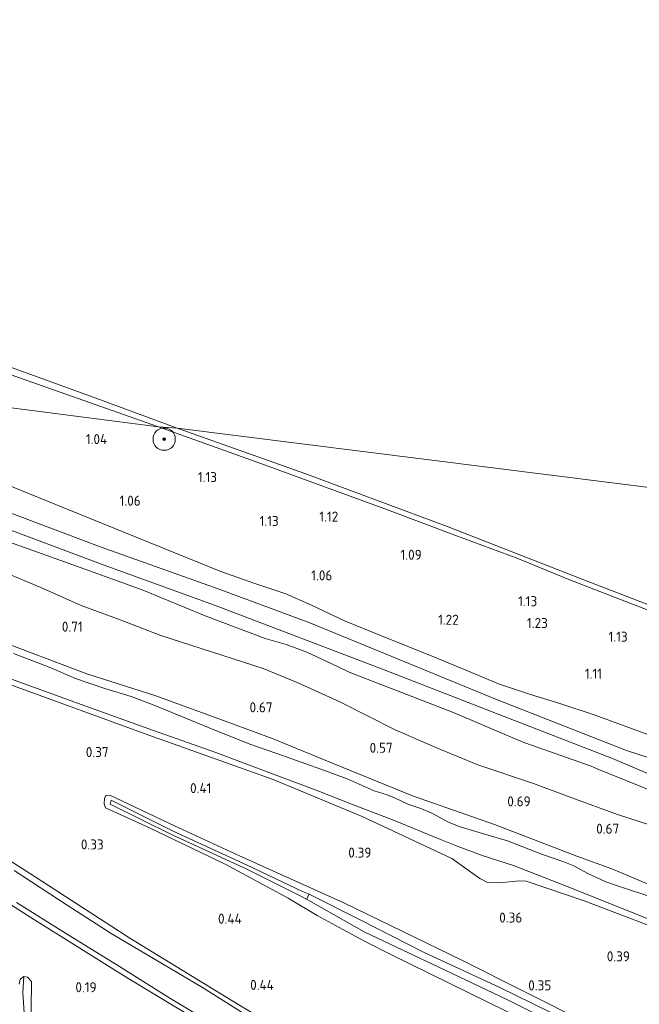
# Model space of a CAD drawing. Extents: x 126429 to 133038, y 413091 to 414846.
# Tile 36 of 256: x 126726 to 126837, y 414381 to 414558. Entities that reach past the tile are written whole.
import ezdxf
from ezdxf.enums import TextEntityAlignment as Align

# ---------------------------------------------------------------- set-up
doc = ezdxf.new("R2010")
doc.units = 0
for name, color, linetype, lineweight in [('B-ME-GR-BOOM-S', 90, 'Continuous', 25), ('B-ME-GR-GRAS-GV', 60, 'Continuous', 13), ('B-ME-GW-OPHOGING_KRUIN-G', 90, 'Continuous', 18), ('B-ME-GW-TALUD_KRUIN-G', 90, 'Continuous', 18), ('B-ME-GW-TALUD_TEEN-G', 90, 'Continuous', 18), ('B-ME-IE-TERREINAFSCHEIDING_KUNSTMATIG_HEKWERK-G', 20, 'IE-TERREINAFSCHEIDING-KUNSTMATIG', 18), ('B-ME-OB-BEKLEDING_STEEN-GV', 30, 'Continuous', 18), ('B-ME-OB-OEVERVOORZIENING-G', 7, 'Continuous', 18), ('B-ME-OG-HOOGTEPUNT-S', 7, 'Continuous', 25), ('B-ME-OG-WATER_GREPPEL-G', 160, 'Continuous', 18), ('B-ME-OG-WATER_RIVIER-GV', 130, 'Continuous', 18), ('B-ME-OG-WATER_SLOOT-G', 120, 'Continuous', 18), ('B-ME-OG-WATER_SLOOT-GV', 120, 'Continuous', 18)]:
    doc.layers.add(name, color=color, linetype=linetype, lineweight=lineweight)
doc.styles.add('NLCS-ISO-ANNOTATIVE-T18', font='NLCS-ISO.ttf', dxfattribs={"height": 1.8})
doc.linetypes.add('IE-TERREINAFSCHEIDING-KUNSTMATIG', pattern='A,4,[82,NLCS.SHX,S=0.75,R=90,X=0,Y=0],4,-2', length=10)

# ---------------------------------------------------------------- blocks, each defined once
blk = doc.blocks.new('SAL-HOOGTELABEL-SO')
at = {"color": 0, "linetype": 'ByBlock', "lineweight": -2, "style": 'NLCS-ISO-ANNOTATIVE-T18'}
blk.add_attdef('HOOGTE', text='', height=1.8, dxfattribs=at).set_placement((2.79, 0), align=Align.RIGHT)
blk = doc.blocks.new('SGR-BOOM_01-SO')
at = {"linetype": 'ByBlock', "lineweight": 18}
h = blk.add_hatch(color=0, dxfattribs=at)
h.dxf.hatch_style = 1
edge = h.paths.add_edge_path()
edge.add_arc((0, 0), 0.25, 0, 360)
at = {"color": 0, "linetype": 'ByBlock', "lineweight": 18}
for radius in [2, 0.25]:
    blk.add_circle((0, 0), radius, dxfattribs=at)

msp = doc.modelspace()

# ---------------------------------------------------------------- linework, layer by layer
at = {"layer": 'B-ME-GR-GRAS-GV'}
msp.add_polyline3d([(126723.71, 414494.056, 0.981), (126750.773, 414484.491, 0.968), (126672.697, 414494.576, 0.95), (126659.077, 414499.584, 0.937), (126633.305, 414508.137, 1.171), (126634.717, 414513.71, 1.208), (126636.8, 414525.312, 1.003), (126655.837, 414518.458, 1.032), (126687.935, 414506.724, 1.024)], close=True, dxfattribs=at)
for points in [[(126672.697, 414494.576, 0.95), (126750.773, 414484.491, 0.968), (126769.774, 414477.701, 0.907), (126780.737, 414473.646, 0.937), (126791.434, 414469.757, 0.887), (126803.978, 414465.028, 0.773), (126815.329, 414460.861, 0.757), (126824.487, 414457.086, 0.755), (126836.43, 414452.451, 0.843), (126839.536, 414451.258, 0.791)], [(126844.242, 414427.155, 1.225), (126829.056, 414432.721, 1.223), (126822.884, 414434.754, 1.215), (126817.634, 414436.393, 1.225), (126811.851, 414438.326, 1.25), (126806.305, 414440.68, 1.249), (126800.366, 414443.109, 1.267), (126790.815, 414446.918, 1.217), (126784.193, 414449.645, 1.204), (126778.27, 414452.45, 1.171), (126773.657, 414454.512, 1.119), (126767.907, 414456.43, 1.188), (126761.95, 414458.487, 1.263), (126734.364, 414469.717, 1.263), (126727.302, 414472.609, 1.188), (126719.622, 414475.691, 1.176)], [(126719.622, 414475.691, 1.176), (126727.302, 414472.609, 1.188), (126734.364, 414469.717, 1.263), (126761.95, 414458.487, 1.263), (126767.907, 414456.43, 1.188), (126773.657, 414454.512, 1.119), (126778.27, 414452.45, 1.171), (126784.193, 414449.645, 1.204), (126790.815, 414446.918, 1.217), (126800.366, 414443.109, 1.267), (126806.305, 414440.68, 1.249), (126811.851, 414438.326, 1.25), (126817.634, 414436.393, 1.225), (126822.884, 414434.754, 1.215), (126829.056, 414432.721, 1.223), (126844.242, 414427.155, 1.225)], [(126719.403, 414470.769, 1.643), (126740.455, 414462.893, 1.657), (126761.47, 414455.394, 1.719), (126777.941, 414449.267, 1.719), (126793.678, 414442.783, 1.703), (126811.183, 414435.625, 1.701), (126834.85, 414426.339, 1.621), (126842.824, 414423.745, 1.611)], [(126842.824, 414423.745, 1.611), (126834.85, 414426.339, 1.621), (126811.183, 414435.625, 1.701), (126793.678, 414442.783, 1.703), (126777.941, 414449.267, 1.719), (126761.47, 414455.394, 1.719), (126740.455, 414462.893, 1.657), (126719.403, 414470.769, 1.643)], [(126719.918, 414465.242, 1.622), (126733.87, 414460.263, 1.606), (126747.836, 414455.188, 1.702), (126759.119, 414450.519, 1.594), (126769.917, 414446.456, 1.518), (126773.716, 414445.412, 1.43), (126777.433, 414443.977, 1.486), (126782.904, 414441.446, 1.58), (126785.016, 414440.413, 1.494), (126787.487, 414439.464, 1.582), (126798, 414435.356, 1.61), (126803.868, 414433.071, 1.574), (126813.718, 414428.905, 1.58), (126816.613, 414427.708, 1.528), (126828.479, 414423.526, 1.468), (126829.581, 414423.005, 1.476), (126839.968, 414418.814, 1.468)], [(126839.968, 414418.814, 1.468), (126829.581, 414423.005, 1.476), (126828.479, 414423.526, 1.468), (126816.613, 414427.708, 1.528), (126813.718, 414428.905, 1.58), (126803.868, 414433.071, 1.574), (126798, 414435.356, 1.61), (126787.487, 414439.464, 1.582), (126785.016, 414440.413, 1.494), (126782.904, 414441.446, 1.58), (126777.433, 414443.977, 1.486), (126773.716, 414445.412, 1.43), (126769.917, 414446.456, 1.518), (126759.119, 414450.519, 1.594), (126747.836, 414455.188, 1.702), (126733.87, 414460.263, 1.606), (126719.918, 414465.242, 1.622)], [(126841.39, 414412.165, 0.84), (126833.26, 414414.844, 0.838), (126825.014, 414417.792, 0.832), (126818.121, 414420.406, 0.832), (126808.129, 414423.769, 0.832), (126800.594, 414426.86, 0.832), (126793.308, 414430.033, 0.832), (126783.325, 414435.072, 0.838), (126775.692, 414438.551, 0.84), (126769.576, 414441.043, 0.848), (126751.165, 414446.997, 0.852), (126743.859, 414449.83, 0.922), (126736.854, 414452.381, 0.938), (126729.6, 414455.656, 0.944), (126722.732, 414458.537, 0.976)], [(126722.732, 414458.537, 0.976), (126729.6, 414455.656, 0.944), (126736.854, 414452.381, 0.938), (126743.859, 414449.83, 0.922), (126751.165, 414446.997, 0.852), (126769.576, 414441.043, 0.848), (126775.692, 414438.551, 0.84), (126783.325, 414435.072, 0.838), (126793.308, 414430.033, 0.832), (126800.594, 414426.86, 0.832), (126808.129, 414423.769, 0.832), (126818.121, 414420.406, 0.832), (126825.014, 414417.792, 0.832), (126833.26, 414414.844, 0.838), (126841.39, 414412.165, 0.84)], [(126844.115, 414400.047, 0.59), (126832.214, 414405.027, 0.234), (126825.949, 414407.324, 0.486), (126811.149, 414413.053, 0.546), (126796.403, 414418.152, 0.509), (126782.154, 414423.98, 0.509), (126771.335, 414428.447, 0.449), (126763.569, 414431.287, 0.479), (126750.272, 414436.142, 0.449), (126737.904, 414440.12, 0.48), (126721.367, 414446.338, 0.426)], [(126721.367, 414446.338, 0.426), (126737.904, 414440.12, 0.48), (126750.272, 414436.142, 0.449), (126763.569, 414431.287, 0.479), (126771.335, 414428.447, 0.449), (126782.154, 414423.98, 0.509), (126796.403, 414418.152, 0.509), (126811.149, 414413.053, 0.546), (126825.949, 414407.324, 0.486), (126832.214, 414405.027, 0.234), (126844.115, 414400.047, 0.59)], [(126838.863, 414400.121, -0.669), (126834.126, 414401.718, -0.669), (126831.148, 414402.715, -0.669), (126827.887, 414404.23, -0.669), (126825.39, 414405.592, -0.669), (126823.575, 414406.296, -0.669), (126819.78, 414407.652, -0.669), (126813.496, 414410.064, -0.669), (126810.152, 414411.035, -0.669), (126804.767, 414412.64, -0.669), (126802.895, 414413.448, -0.669), (126799.902, 414415.053, -0.669), (126797.87, 414415.909, -0.669), (126795.55, 414416.655, -0.669), (126793.186, 414417.808, -0.669), (126791.83, 414418.331, -0.669), (126789.51, 414419.077, -0.669), (126784.673, 414421.206, -0.669), (126779.943, 414422.965, -0.669), (126771.812, 414425.82, -0.669), (126767.14, 414427.496, -0.669), (126759.841, 414430.377, -0.669), (126749.8, 414434.548, -0.669), (126745.868, 414436.01, -0.669), (126741.104, 414437.447, -0.669), (126735.85, 414439.289, -0.669), (126731.13, 414441.291, -0.669), (126724.667, 414443.792, -0.669)], [(126716.357, 414442.018, -0.669), (126737.684, 414434.292, -0.669), (126749.006, 414430.208, -0.669), (126761.032, 414425.974, -0.669), (126771.25, 414422.16, -0.669), (126779.073, 414419.217, -0.669), (126785.632, 414416.61, -0.669), (126793.313, 414413.673, -0.669), (126801.104, 414410.468, -0.669), (126804.115, 414409.267, -0.669), (126809.125, 414407.415, -0.669), (126814.544, 414405.647, -0.669), (126824.197, 414401.877, -0.669), (126840.876, 414395.224, -0.669), (126849.368, 414391.807, -0.669), (126854.842, 414389.915, -0.669), (126858.748, 414388.798, -0.669), (126863.739, 414386.581, -0.669), (126873.175, 414382.962, -0.669), (126882.75, 414379.256, -0.669)], [(126724.016, 414438.223, 0.042), (126749.022, 414429.091, 0.088), (126771.352, 414421.143, 0.126), (126787.345, 414414.477, 0.279), (126803.445, 414406.911, 0.274), (126808.482, 414403.294, 0.417), (126809.772, 414402.632, 0.447), (126811.997, 414402.518, 0.454), (126815.601, 414402.894, 0.424), (126816.816, 414402.863, 0.424), (126827.227, 414399.285, 0.154), (126849.314, 414390.898, 0.139), (126869.414, 414383.446, 0.124), (126890.677, 414375.216, 0.207)], [(126890.677, 414375.216, 0.207), (126869.414, 414383.446, 0.124), (126849.314, 414390.898, 0.139), (126827.227, 414399.285, 0.154), (126816.816, 414402.863, 0.424), (126815.601, 414402.894, 0.424), (126811.997, 414402.518, 0.454), (126809.772, 414402.632, 0.447), (126808.482, 414403.294, 0.417), (126803.445, 414406.911, 0.274), (126787.345, 414414.477, 0.279), (126771.352, 414421.143, 0.126), (126749.022, 414429.091, 0.088), (126724.016, 414438.223, 0.042)], [(126827.927, 414377.231, 0.299), (126805.245, 414388.636, 0.219), (126784.049, 414398.952, 0.197), (126765.33, 414407.42, 0.159), (126753.656, 414412.775, 0.189), (126742.009, 414418.29, 0.219), (126741.278, 414418.26, 0.189), (126741.031, 414417.683, 0.182), (126740.991, 414416.732, 0.279), (126741.204, 414416.013, 0.309), (126749.121, 414412.418, 0.309), (126762.752, 414405.886, 0.309), (126774.05, 414399.777, 0.257), (126779.254, 414396.656, 0.166), (126783.872, 414394.132, 0.205), (126788.033, 414391.953, 0.264), (126792.53, 414389.679, 0.285), (126813.341, 414379.405, 0.253)], [(126813.341, 414379.405, 0.253), (126792.53, 414389.679, 0.285), (126788.033, 414391.953, 0.264), (126783.872, 414394.132, 0.205), (126779.254, 414396.656, 0.166), (126774.05, 414399.777, 0.257), (126762.752, 414405.886, 0.309), (126749.121, 414412.418, 0.309), (126741.204, 414416.013, 0.309), (126740.991, 414416.732, 0.279), (126741.031, 414417.683, 0.182), (126741.278, 414418.26, 0.189), (126742.009, 414418.29, 0.219), (126753.656, 414412.775, 0.189), (126765.33, 414407.42, 0.159), (126784.049, 414398.952, 0.197), (126805.245, 414388.636, 0.219), (126827.927, 414377.231, 0.299)], [(126824.087, 414377.826, -0.669), (126812.091, 414383.701, -0.669), (126798.391, 414390.054, -0.669), (126786.999, 414395.863, -0.669), (126777.811, 414400.513, -0.669), (126776.632, 414400.96, -0.497), (126766.677, 414405.736, -0.159), (126753.393, 414411.848, -0.077), (126742.254, 414417.403, 0.014), (126742.083, 414416.701, 0.014), (126753.221, 414411.145, -0.077), (126766.505, 414405.034, -0.159), (126776.354, 414400.141, -0.497), (126777.345, 414399.592, -0.669), (126787.741, 414393.744, -0.669), (126803.501, 414386.231, -0.669), (126813.359, 414381.56, -0.669), (126826.998, 414374.724, -0.669)], [(126765.191, 414380.579, 0.135), (126745.594, 414392.616, 0.063), (126727.733, 414404.169, 0.094), (126712.609, 414413.786, 0.039)], [(126712.609, 414413.786, 0.039), (126727.733, 414404.169, 0.094), (126745.594, 414392.616, 0.063), (126765.191, 414380.579, 0.135)], [(126767.914, 414377.902, -0.669), (126758.672, 414383.722, -0.669), (126750.126, 414388.743, -0.669), (126742.254, 414393.411, -0.669), (126734.359, 414398.506, -0.669), (126724.811, 414404.765, -0.669)], [(126719.459, 414401.607, 0.389), (126728.494, 414395.874, 0.149), (126745.446, 414385.259, 0.17), (126763.514, 414374.351, 0.098)], [(126763.514, 414374.351, 0.098), (126745.446, 414385.259, 0.17), (126728.494, 414395.874, 0.149), (126719.459, 414401.607, 0.389)], [(126725.234, 414398.986, -0.669), (126734.043, 414393.468, -0.669), (126743.765, 414387.486, -0.669), (126752.768, 414381.777, -0.669), (126760.738, 414377.023, -0.669)], [(126727.779, 414369.807, 0.169), (126727.926, 414384.787, 0.112), (126727.232, 414385.591, 0.209), (126726.562, 414385.698, 0.205), (126725.909, 414385.217, 0.203), (126725.708, 414384.297, 0.203)], [(126725.708, 414384.297, 0.203), (126725.909, 414385.217, 0.203), (126726.562, 414385.698, 0.205), (126726.353, 414382.77, -0.217), (126726.66, 414378.254, -0.639)], [(126726.66, 414378.254, -0.639), (126726.353, 414382.77, -0.217), (126726.562, 414385.698, 0.205), (126727.232, 414385.591, 0.209), (126727.926, 414384.787, 0.112), (126727.779, 414369.807, 0.169)]]:
    msp.add_polyline3d(points, dxfattribs=at)
at = {"layer": 'B-ME-GW-OPHOGING_KRUIN-G'}
for points in [[(126832.333, 414424.886, 1.614), (126811.807, 414432.868, 1.673), (126791.281, 414440.85, 1.732), (126760.789, 414452.461, 1.814), (126741.44, 414459.458, 1.806), (126706.849, 414472.424, 1.732), (126686.954, 414479.857, 1.724), (126667.059, 414487.29, 1.716), (126630.3788, 414499.897, 1.5523)], [(126901.4887, 414392.1405, 2.0569), (126892.57, 414397.599, 2.042), (126879.944, 414404.843, 1.922), (126872.82, 414407.824, 1.885), (126861.38, 414412.475, 1.825), (126832.333, 414424.886, 1.614)]]:
    msp.add_polyline3d(points, dxfattribs=at)
at = {"layer": 'B-ME-GW-TALUD_KRUIN-G'}
for points in [[(126559.795, 414552.8, 0.866), (126593.875, 414541.018, 0.951), (126625.315, 414529.43, 1.003), (126636.8, 414525.312, 1.003), (126655.837, 414518.458, 1.032), (126687.935, 414506.724, 1.024), (126723.71, 414494.056, 0.981), (126750.773, 414484.491, 0.968)], [(126871.625, 414432.014, 0.937), (126872.547, 414434.464, 0.899), (126873.151, 414435.441, 0.865), (126873.557, 414435.78, 0.751), (126873.872, 414436.151, 0.757), (126874.092, 414437.045, 0.761), (126874.101, 414437.396, 0.755), (126873.905, 414437.836, 0.741), (126873.547, 414438.033, 0.727), (126872.758, 414438.384, 0.867), (126866.803, 414440.748, 0.851), (126859.179, 414443.588, 0.863), (126853.667, 414445.677, 0.843), (126839.536, 414451.258, 0.791), (126836.43, 414452.451, 0.843), (126824.487, 414457.086, 0.755), (126815.329, 414460.861, 0.757), (126803.978, 414465.028, 0.773), (126791.434, 414469.757, 0.887), (126780.737, 414473.646, 0.937), (126769.774, 414477.701, 0.907), (126750.773, 414484.491, 0.968)], [(126901.194, 414400.993, 1.789), (126889.722, 414403.971, 1.701), (126887.167, 414405.022, 1.673), (126884.501, 414406.412, 1.625), (126881.377, 414407.654, 1.755), (126877.499, 414409.106, 1.787), (126874.098, 414410.655, 1.785), (126870.908, 414411.951, 1.761), (126867.452, 414413.412, 1.713), (126860.667, 414415.922, 1.575), (126856.703, 414417.992, 1.565), (126851.736, 414420.644, 1.587), (126847.246, 414422.338, 1.607), (126842.824, 414423.745, 1.611), (126834.85, 414426.339, 1.621), (126811.183, 414435.625, 1.701), (126793.678, 414442.783, 1.703), (126777.941, 414449.267, 1.719), (126761.47, 414455.394, 1.719), (126740.455, 414462.893, 1.657), (126719.403, 414470.769, 1.643)], [(126719.918, 414465.242, 1.622), (126733.87, 414460.263, 1.606), (126747.836, 414455.188, 1.702), (126759.119, 414450.519, 1.594), (126769.917, 414446.456, 1.518), (126773.716, 414445.412, 1.43), (126777.433, 414443.977, 1.486), (126782.904, 414441.446, 1.58), (126785.016, 414440.413, 1.494), (126787.487, 414439.464, 1.582), (126798, 414435.356, 1.61), (126803.868, 414433.071, 1.574), (126813.718, 414428.905, 1.58), (126816.613, 414427.708, 1.528), (126828.479, 414423.526, 1.468), (126829.581, 414423.005, 1.476), (126839.968, 414418.814, 1.468), (126844.247, 414417.095, 1.492), (126854.094, 414411.735, 1.42)]]:
    msp.add_polyline3d(points, dxfattribs=at)
at = {"layer": 'B-ME-GW-TALUD_TEEN-G'}
for points in [[(126844.242, 414427.155, 1.225), (126829.056, 414432.721, 1.223), (126822.884, 414434.754, 1.215), (126817.634, 414436.393, 1.225), (126811.851, 414438.326, 1.25), (126806.305, 414440.68, 1.249), (126800.366, 414443.109, 1.267), (126790.815, 414446.918, 1.217), (126784.193, 414449.645, 1.204), (126778.27, 414452.45, 1.171), (126773.657, 414454.512, 1.119), (126767.907, 414456.43, 1.188), (126761.95, 414458.487, 1.263), (126734.364, 414469.717, 1.263), (126727.302, 414472.609, 1.188), (126719.622, 414475.691, 1.176)], [(126854.094, 414411.735, 1.42), (126841.39, 414412.165, 0.84), (126833.26, 414414.844, 0.838), (126825.014, 414417.792, 0.832), (126818.121, 414420.406, 0.832), (126808.129, 414423.769, 0.832), (126800.594, 414426.86, 0.832), (126793.308, 414430.033, 0.832), (126783.325, 414435.072, 0.838), (126775.692, 414438.551, 0.84), (126769.576, 414441.043, 0.848), (126751.165, 414446.997, 0.852), (126743.859, 414449.83, 0.922), (126736.854, 414452.381, 0.938), (126729.6, 414455.656, 0.944), (126722.732, 414458.537, 0.976)]]:
    msp.add_polyline3d(points, dxfattribs=at)
at = {"layer": 'B-ME-IE-TERREINAFSCHEIDING_KUNSTMATIG_HEKWERK-G'}
for points in [[(126737.904, 414440.12, 0.48), (126721.367, 414446.338, 0.426), (126695.602, 414455.565, 0.53), (126673.48, 414463.317, 0.612), (126658.27, 414468.644, 0.5), (126642.157, 414474.098, 0.488), (126627.579, 414478.898, 0.41), (126620.542, 414481.499, 0.43), (126619.91, 414481.767, 0.19), (126619.183, 414482.019, 0.194), (126618.465, 414482.13, 0.484), (126606.126, 414486.262, 0.364), (126582.398, 414494.931, 0.466), (126567.966, 414500.046, 0.466), (126553.662, 414505.01, 0.344), (126550.427, 414506.074, 0.274)], [(126825.949, 414407.324, 0.486), (126811.149, 414413.053, 0.546), (126796.403, 414418.152, 0.509), (126782.154, 414423.98, 0.509), (126771.335, 414428.447, 0.449), (126763.569, 414431.287, 0.479), (126750.272, 414436.142, 0.449), (126737.904, 414440.12, 0.48)], [(126825.949, 414407.324, 0.486), (126832.214, 414405.027, 0.234), (126844.115, 414400.047, 0.59), (126849.032, 414398.009, 0.456), (126853.813, 414395.892, 0.544), (126856.039, 414395.599, 0.518), (126857.799, 414397.638, 0.694), (126859.189, 414399.923, 0.77)]]:
    msp.add_polyline3d(points, dxfattribs=at)
at = {"layer": 'B-ME-OB-BEKLEDING_STEEN-GV'}
msp.add_polyline3d([(126739.647, 414489.598, 0.85), (126754.079, 414484.29, 0.85), (126750.773, 414484.491, 0.968), (126723.71, 414494.056, 0.981), (126687.935, 414506.724, 1.024), (126655.837, 414518.458, 1.032), (126636.8, 414525.312, 1.003), (126637.202, 414526.504, 0.85), (126652.748, 414521.016, 0.85), (126667.767, 414515.683, 0.85), (126688.865, 414507.865, 0.85), (126713.57, 414499.064, 0.85)], close=True, dxfattribs=at)
msp.add_polyline3d([(126839.536, 414451.258, 0.791), (126836.43, 414452.451, 0.843), (126824.487, 414457.086, 0.755), (126815.329, 414460.861, 0.757), (126803.978, 414465.028, 0.773), (126791.434, 414469.757, 0.887), (126780.737, 414473.646, 0.937), (126769.774, 414477.701, 0.907), (126750.773, 414484.491, 0.968), (126754.079, 414484.29, 0.85), (126777.064, 414476.118, 0.85), (126802.791, 414466.545, 0.85), (126827.779, 414456.76, 0.85), (126842.901, 414450.956, 0.85)], dxfattribs=at)
at = {"layer": 'B-ME-OB-OEVERVOORZIENING-G'}
for points in [[(126560.039, 414553.589, 0.85), (126567.255, 414551.178, 0.85), (126580.831, 414546.21, 0.85), (126606.092, 414537.609, 0.85), (126630.037, 414529.043, 0.85), (126637.202, 414526.504, 0.85), (126652.748, 414521.016, 0.85), (126667.767, 414515.683, 0.85), (126688.865, 414507.865, 0.85), (126713.57, 414499.064, 0.85), (126739.647, 414489.598, 0.85), (126754.079, 414484.29, 0.85)], [(126872.179, 414430.322, 0.85), (126872.257, 414431.103, 0.85), (126872.993, 414433.041, 0.85), (126875.057, 414436.512, 0.85), (126875.079, 414437.726, 0.85), (126874.779, 414438.405, 0.85), (126873.788, 414439.007, 0.85), (126860.2, 414444.198, 0.85), (126847.213, 414449.186, 0.85), (126842.901, 414450.956, 0.85), (126827.779, 414456.76, 0.85), (126802.791, 414466.545, 0.85), (126777.064, 414476.118, 0.85), (126754.079, 414484.29, 0.85)]]:
    msp.add_polyline3d(points, dxfattribs=at)
at = {"layer": 'B-ME-OG-WATER_GREPPEL-G'}
msp.add_polyline3d([(126726.353, 414382.77, -0.217), (126726.66, 414378.254, -0.639)], dxfattribs=at)
at = {"layer": 'B-ME-OG-WATER_RIVIER-GV'}
for points in [[(126939.203, 414645.198, 0.85), (126899.025, 414466.059, 0.85), (126754.079, 414484.29, 0.85), (126739.647, 414489.598, 0.85), (126713.57, 414499.064, 0.85), (126688.865, 414507.865, 0.85), (126667.767, 414515.683, 0.85), (126652.748, 414521.016, 0.85), (126637.202, 414526.504, 0.85), (126630.037, 414529.043, 0.85), (126606.092, 414537.609, 0.85), (126580.831, 414546.21, 0.85), (126567.255, 414551.178, 0.85), (126560.039, 414553.589, 0.85), (126605.545, 414769.142, 0.85)], [(126842.901, 414450.956, 0.85), (126827.779, 414456.76, 0.85), (126802.791, 414466.545, 0.85), (126777.064, 414476.118, 0.85), (126754.079, 414484.29, 0.85), (126899.025, 414466.059, 0.85)]]:
    msp.add_polyline3d(points, dxfattribs=at)
at = {"layer": 'B-ME-OG-WATER_SLOOT-G'}
for points in [[(126724.016, 414438.223, 0.042), (126749.022, 414429.091, 0.088), (126771.352, 414421.143, 0.126), (126787.345, 414414.477, 0.279), (126803.445, 414406.911, 0.274), (126808.482, 414403.294, 0.417), (126809.772, 414402.632, 0.447), (126811.997, 414402.518, 0.454), (126815.601, 414402.894, 0.424), (126816.816, 414402.863, 0.424), (126827.227, 414399.285, 0.154), (126849.314, 414390.898, 0.139), (126869.414, 414383.446, 0.124), (126890.677, 414375.216, 0.207), (126896.093, 414372.901, 0.102), (126896.996, 414372.194, 0.139), (126897.199, 414371.233, 0.139), (126897.166, 414370.444, 0.147), (126893.693, 414362.076, 0.289), (126887.766, 414347.872, 0.439), (126881.406, 414331.091, 0.432), (126879.691, 414325.953, 0.462), (126879.788, 414324.9, 0.533)], [(126774.05, 414399.777, 0.257), (126762.752, 414405.886, 0.309), (126749.121, 414412.418, 0.309), (126741.204, 414416.013, 0.309), (126740.991, 414416.732, 0.279), (126741.031, 414417.683, 0.182), (126741.278, 414418.26, 0.189), (126742.009, 414418.29, 0.219), (126753.656, 414412.775, 0.189), (126765.33, 414407.42, 0.159), (126784.049, 414398.952, 0.197), (126805.245, 414388.636, 0.219)], [(126877.073, 414319.494, 0.573), (126877.294, 414320.13, 0.573), (126862.831, 414326.429, 0.283), (126847.652, 414334.151, 0.177), (126830.22, 414343.155, 0.153), (126809.39, 414355.046, 0.149), (126794.225, 414363.706, 0.141), (126780.813, 414371.269, 0.139), (126765.191, 414380.579, 0.135), (126745.594, 414392.616, 0.063), (126727.733, 414404.169, 0.094), (126712.609, 414413.786, 0.039)], [(126872.838, 414316.24, 0.521), (126870.475, 414316.837, 0.384), (126866.513, 414317.91, 0.144), (126847.921, 414326.929, 0.216), (126827.843, 414337.719, 0.201), (126797.809, 414354.69, 0.107), (126777.785, 414366.04, 0.111), (126763.514, 414374.351, 0.098), (126745.446, 414385.259, 0.17), (126728.494, 414395.874, 0.149), (126719.459, 414401.607, 0.389)], [(126805.245, 414388.636, 0.219), (126827.927, 414377.231, 0.299), (126843.806, 414369.984, 0.261), (126859.493, 414361.911, 0.369), (126872.872, 414355.289, 0.365), (126876.567, 414353.361, 0.341), (126879.893, 414351.49, 0.325), (126882.155, 414350.325, 0.303), (126883.146, 414349.345, 0.301), (126883.36, 414348.598, 0.301), (126883.003, 414347.763, 0.313), (126882.649, 414346.692, 0.351), (126882.178, 414345.891, 0.369), (126881.31, 414345.618, 0.371), (126880.034, 414346.037, 0.371), (126864.438, 414353.305, 0.371), (126830.308, 414370.832, 0.242), (126813.341, 414379.405, 0.253), (126792.53, 414389.679, 0.285), (126788.033, 414391.953, 0.264), (126783.872, 414394.132, 0.205), (126779.254, 414396.656, 0.166), (126774.05, 414399.777, 0.257)], [(126725.708, 414384.297, 0.203), (126725.909, 414385.217, 0.203), (126726.562, 414385.698, 0.205)], [(126726.562, 414385.698, 0.205), (126727.232, 414385.591, 0.209), (126727.926, 414384.787, 0.112)], [(126727.926, 414384.787, 0.112), (126727.779, 414369.807, 0.169), (126727.844, 414347.114, 0.173), (126727.91, 414324.421, 0.177), (126727.871, 414300.963, 0.19), (126727.832, 414277.506, 0.203), (126727.533, 414240.108, 0.293)]]:
    msp.add_polyline3d(points, dxfattribs=at)
at = {"layer": 'B-ME-OG-WATER_SLOOT-GV'}
for points in [[(126724.667, 414443.792, -0.669), (126731.13, 414441.291, -0.669), (126735.85, 414439.289, -0.669), (126741.104, 414437.447, -0.669), (126745.868, 414436.01, -0.669), (126749.8, 414434.548, -0.669), (126759.841, 414430.377, -0.669), (126767.14, 414427.496, -0.669), (126771.812, 414425.82, -0.669), (126779.943, 414422.965, -0.669), (126784.673, 414421.206, -0.669), (126789.51, 414419.077, -0.669), (126791.83, 414418.331, -0.669), (126793.186, 414417.808, -0.669), (126795.55, 414416.655, -0.669), (126797.87, 414415.909, -0.669), (126799.902, 414415.053, -0.669), (126802.895, 414413.448, -0.669), (126804.767, 414412.64, -0.669), (126810.152, 414411.035, -0.669), (126813.496, 414410.064, -0.669), (126819.78, 414407.652, -0.669), (126823.575, 414406.296, -0.669), (126825.39, 414405.592, -0.669), (126827.887, 414404.23, -0.669), (126831.148, 414402.715, -0.669), (126834.126, 414401.718, -0.669), (126838.863, 414400.121, -0.669)], [(126882.75, 414379.256, -0.669), (126873.175, 414382.962, -0.669), (126863.739, 414386.581, -0.669), (126858.748, 414388.798, -0.669), (126854.842, 414389.915, -0.669), (126849.368, 414391.807, -0.669), (126840.876, 414395.224, -0.669), (126824.197, 414401.877, -0.669), (126814.544, 414405.647, -0.669), (126809.125, 414407.415, -0.669), (126804.115, 414409.267, -0.669), (126801.104, 414410.468, -0.669), (126793.313, 414413.673, -0.669), (126785.632, 414416.61, -0.669), (126779.073, 414419.217, -0.669), (126771.25, 414422.16, -0.669), (126761.032, 414425.974, -0.669), (126749.006, 414430.208, -0.669), (126737.684, 414434.292, -0.669), (126716.357, 414442.018, -0.669)], [(126724.811, 414404.765, -0.669), (126734.359, 414398.506, -0.669), (126742.254, 414393.411, -0.669), (126750.126, 414388.743, -0.669), (126758.672, 414383.722, -0.669), (126767.914, 414377.902, -0.669)], [(126826.998, 414374.724, -0.669), (126813.359, 414381.56, -0.669), (126803.501, 414386.231, -0.669), (126787.741, 414393.744, -0.669), (126777.345, 414399.592, -0.669), (126777.811, 414400.513, -0.669), (126786.999, 414395.863, -0.669), (126798.391, 414390.054, -0.669), (126812.091, 414383.701, -0.669), (126824.087, 414377.826, -0.669)], [(126760.738, 414377.023, -0.669), (126752.768, 414381.777, -0.669), (126743.765, 414387.486, -0.669), (126734.043, 414393.468, -0.669), (126725.234, 414398.986, -0.669)]]:
    msp.add_polyline3d(points, dxfattribs=at)
msp.add_polyline3d([(126777.811, 414400.513, -0.669), (126777.345, 414399.592, -0.669), (126776.354, 414400.141, -0.497), (126766.505, 414405.034, -0.159), (126753.221, 414411.145, -0.077), (126742.083, 414416.701, 0.014), (126742.254, 414417.403, 0.014), (126753.393, 414411.848, -0.077), (126766.677, 414405.736, -0.159), (126776.632, 414400.96, -0.497)], close=True, dxfattribs=at)

# ---------------------------------------------------------------- block references
at = {"layer": 'B-ME-GR-BOOM-S'}
msp.add_blockref('SGR-BOOM_01-SO', (126751.777, 414482.305, 0.953), dxfattribs=at)
at = {"layer": 'B-ME-OG-HOOGTEPUNT-S'}
for p, values in [((126738.742, 414481.409, 1.043), {'HOOGTE': '1.04'}), ((126758.473, 414474.576, 1.13), {'HOOGTE': '1.13'}), ((126744.764, 414470.336, 1.055), {'HOOGTE': '1.06'}), ((126769.562, 414466.697, 1.127), {'HOOGTE': '1.13'}), ((126780.272, 414467.478, 1.118), {'HOOGTE': '1.12'}), ((126795.264, 414460.615, 1.093), {'HOOGTE': '1.09'}), ((126779.195, 414456.906, 1.055), {'HOOGTE': '1.06'}), ((126816.022, 414452.269, 1.13), {'HOOGTE': '1.13'}), ((126801.919, 414448.933, 1.218), {'HOOGTE': '1.22'}), ((126817.928, 414448.35, 1.225), {'HOOGTE': '1.23'}), ((126734.336, 414447.689, 0.705), {'HOOGTE': '0.71'}), ((126832.275, 414445.885, 1.13), {'HOOGTE': '1.13'}), ((126827.663, 414439.237, 1.105), {'HOOGTE': '1.11'}), ((126768.454, 414433.194, 0.665), {'HOOGTE': '0.67'}), ((126790.032, 414425.916, 0.568), {'HOOGTE': '0.57'}), ((126738.99, 414425.144, 0.368), {'HOOGTE': '0.37'}), ((126757.47, 414418.667, 0.405), {'HOOGTE': '0.41'}), ((126814.841, 414416.285, 0.693), {'HOOGTE': '0.69'}), ((126830.751, 414411.36, 0.668), {'HOOGTE': '0.67'}), ((126738.116, 414408.533, 0.33), {'HOOGTE': '0.33'}), ((126786.226, 414407.071, 0.393), {'HOOGTE': '0.39'}), ((126762.922, 414395.202, 0.443), {'HOOGTE': '0.44'}), ((126813.331, 414395.392, 0.355), {'HOOGTE': '0.36'}), ((126832.677, 414388.423, 0.393), {'HOOGTE': '0.39'}), ((126736.836, 414382.866, 0.193), {'HOOGTE': '0.19'}), ((126768.697, 414383.29, 0.435), {'HOOGTE': '0.44'}), ((126818.549, 414383.209, 0.345), {'HOOGTE': '0.35'})]:
    msp.add_blockref('SAL-HOOGTELABEL-SO', p, dxfattribs=at).add_auto_attribs(values)

doc.saveas('drawing.dxf')
